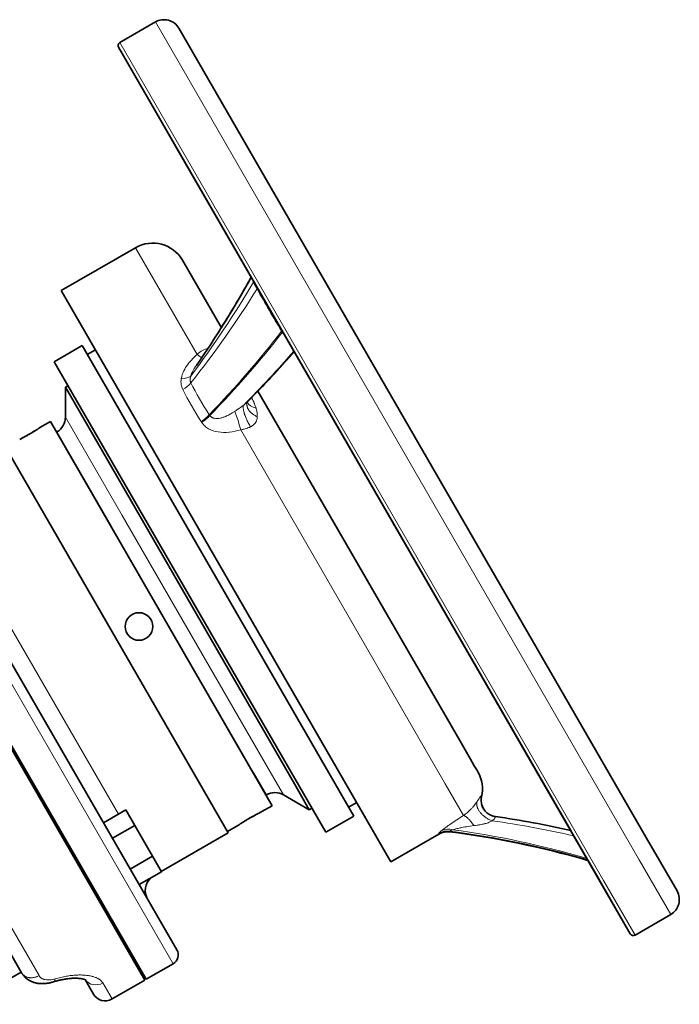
# Model space of a CAD drawing. Header units: inches. Extents: x 2990 to 3303, y 339 to 666.
# Tile 17 of 26: x 3260 to 3299, y 467 to 524. Entities that reach past the tile are written whole.
import ezdxf

# ---------------------------------------------------------------- set-up
doc = ezdxf.new("R2010")
doc.units = ezdxf.units.IN
doc.header["$MEASUREMENT"] = 0

msp = doc.modelspace()

# ---------------------------------------------------------------- linework, layer by layer
at = {"color": 7, "lineweight": 35, "ltscale": 0.300001}
for p, q in [((3268.208, 523.838), (3266.129, 522.638)), ((3298.208, 471.877), (3296.129, 470.677))]:
    msp.add_line(p, q, dxfattribs=at)
at = {"color": 7, "lineweight": 13}
for p, q in [((3268.208, 523.838), (3276.016, 510.313)), ((3273.938, 509.113), (3266.129, 522.638)), ((3267.049, 510.698), (3270.638, 504.482)), ((3276.016, 510.313), (3296.371, 475.057)), ((3294.293, 473.857), (3273.938, 509.113)), ((3262.967, 500.836), (3266.273, 495.111)), ((3265.643, 494.47), (3262.467, 499.97)), ((3273.173, 500.091), (3285.074, 479.479)), ((3252.336, 498.273), (3269.234, 469.005)), ((3266.273, 495.111), (3274.89, 480.186)), ((3273.921, 480.133), (3265.643, 494.47)), ((3257.032, 493.338), (3266.053, 477.714)), ((3261.432, 468.318), (3259.283, 472.04))]:
    msp.add_line(p, q, dxfattribs=at)
at = {"color": 7, "lineweight": 35}
for p, q in [((3277.122, 510.398), (3269.574, 523.472)), ((3273.813, 508.93), (3266.056, 522.365)), ((3274.676, 507.435), (3267.856, 519.247)), ((3267.88, 519.206), (3273.784, 508.979)), ((3269.46, 516.47), (3273.783, 508.982)), ((3267.049, 510.698), (3262.719, 508.198)), ((3296.799, 476.317), (3277.122, 510.398)), ((3272.049, 506.038), (3269.781, 509.966)), ((3294.032, 473.909), (3273.813, 508.93)), ((3262.719, 508.198), (3281.919, 474.943)), ((3292.452, 476.645), (3274.676, 507.435)), ((3263.939, 504.998), (3279.758, 477.6)), ((3276.279, 504.657), (3292.386, 476.76)), ((3276.279, 504.657), (3292.386, 476.76)), ((3262.312, 504.059), (3278.131, 476.66)), ((3276.298, 479.479), (3262.967, 502.568)), ((3285.928, 481.999), (3274.177, 502.352)), ((3262.091, 500.577), (3275.005, 478.21)), ((3267.588, 468.055), (3249.588, 499.232)), ((3267.675, 468.105), (3249.675, 499.282)), ((3259.45, 499.152), (3272.45, 476.635)), ((3253.118, 498.118), (3269.454, 469.824)), ((3268.552, 474.385), (3272.45, 476.635)), ((3293.392, 475.017), (3295.856, 470.75)), ((3258.359, 472.04), (3260.413, 468.483))]:
    msp.add_line(p, q, dxfattribs=at)
at = {"color": 7, "lineweight": 35, "ltscale": 0.456005}
msp.add_line((3266.056, 522.365), (3267.88, 519.206), dxfattribs=at)
at = {"color": 7, "lineweight": 35, "ltscale": 0.400918}
msp.add_line((3267.856, 519.247), (3269.46, 516.47), dxfattribs=at)
at = {"color": 7, "lineweight": 13, "ltscale": 0.004189}
msp.add_line((3273.932, 508.724), (3273.916, 508.694), dxfattribs=at)
at = {"color": 7, "lineweight": 13, "ltscale": 0.005058}
msp.add_line((3275.595, 505.769), (3275.619, 505.801), dxfattribs=at)
at = {"color": 7, "lineweight": 35, "ltscale": 0.234894}
for p, q in [((3263.939, 504.998), (3262.312, 504.059)), ((3279.758, 477.6), (3278.131, 476.66))]:
    msp.add_line(p, q, dxfattribs=at)
at = {"color": 7, "lineweight": 35, "ltscale": 0.067887}
for p, q in [((3264.71, 504.75), (3264.239, 504.479)), ((3279.928, 478.391), (3279.458, 478.119))]:
    msp.add_line(p, q, dxfattribs=at)
at = {"color": 7, "lineweight": 13, "ltscale": 0.009345}
msp.add_line((3270.59, 503.841), (3270.548, 503.779), dxfattribs=at)
at = {"color": 7, "lineweight": 35, "ltscale": 0.022218}
for p, q in [((3263.121, 502.657), (3262.967, 502.568)), ((3277.321, 478.062), (3277.167, 477.973))]:
    msp.add_line(p, q, dxfattribs=at)
at = {"color": 7, "lineweight": 35, "ltscale": 0.216506}
msp.add_line((3262.967, 500.836), (3262.967, 502.568), dxfattribs=at)
at = {"color": 7, "lineweight": 35, "ltscale": 0.08699}
for p, q in [((3262.091, 500.577), (3261.488, 500.229)), ((3275.005, 478.21), (3274.402, 477.862)), ((3273.009, 477.058), (3272.407, 476.71))]:
    msp.add_line(p, q, dxfattribs=at)
at = {"color": 7, "lineweight": 13, "ltscale": 0.007893}
msp.add_line((3270.906, 500.526), (3270.872, 500.58), dxfattribs=at)
at = {"color": 7, "lineweight": 13, "ltscale": 0.007475}
msp.add_line((3271.372, 500.925), (3271.34, 500.975), dxfattribs=at)
at = {"color": 7, "lineweight": 35, "ltscale": 0.01739}
msp.add_line((3261.041, 499.945), (3261.16, 500.018), dxfattribs=at)
at = {"color": 7, "lineweight": 35, "ltscale": 0.00283}
msp.add_line((3262.467, 499.97), (3262.448, 499.959), dxfattribs=at)
at = {"color": 7, "lineweight": 35, "ltscale": 0.010324}
msp.add_line((3260.668, 499.728), (3260.74, 499.768), dxfattribs=at)
at = {"color": 7, "lineweight": 35, "ltscale": 0.015776}
msp.add_line((3260.831, 499.821), (3260.94, 499.885), dxfattribs=at)
at = {"color": 7, "lineweight": 35, "ltscale": 0.156063}
msp.add_line((3285.928, 481.999), (3286.553, 480.917), dxfattribs=at)
at = {"color": 7, "lineweight": 35, "ltscale": 0.054729}
msp.add_line((3286.553, 480.917), (3286.771, 480.538), dxfattribs=at)
at = {"color": 7, "lineweight": 35, "ltscale": 0.036151}
msp.add_line((3286.771, 480.538), (3286.916, 480.288), dxfattribs=at)
at = {"color": 7, "lineweight": 13, "ltscale": 0.186687}
msp.add_line((3274.667, 478.839), (3273.921, 480.133), dxfattribs=at)
at = {"color": 7, "lineweight": 13, "ltscale": 0.194339}
msp.add_line((3275.667, 478.839), (3274.89, 480.186), dxfattribs=at)
at = {"color": 7, "lineweight": 35, "ltscale": 0.015695}
msp.add_line((3286.916, 480.288), (3286.979, 480.179), dxfattribs=at)
at = {"color": 7, "lineweight": 35, "ltscale": 0.000559}
msp.add_line((3286.979, 480.179), (3286.981, 480.175), dxfattribs=at)
at = {"color": 7, "lineweight": 35, "ltscale": 0.217292}
msp.add_line((3277.167, 477.973), (3276.298, 479.479), dxfattribs=at)
at = {"color": 7, "lineweight": 13, "ltscale": 0.265765}
msp.add_line((3285.074, 479.479), (3286.137, 477.637), dxfattribs=at)
at = {"color": 7, "lineweight": 35, "ltscale": 0.002833}
msp.add_line((3274.667, 478.839), (3274.648, 478.828), dxfattribs=at)
at = {"color": 7, "lineweight": 35, "ltscale": 0.216507}
msp.add_line((3275.667, 478.839), (3277.167, 477.973), dxfattribs=at)
at = {"color": 7, "lineweight": 13, "ltscale": 0.000652}
msp.add_line((3287.181, 478.777), (3287.183, 478.772), dxfattribs=at)
at = {"color": 7, "lineweight": 13, "ltscale": 0.00571}
msp.add_line((3287.199, 478.729), (3287.183, 478.772), dxfattribs=at)
at = {"color": 7, "lineweight": 35, "ltscale": 0.187501}
for p, q in [((3266.486, 477.964), (3265.187, 477.214)), ((3267.006, 477.064), (3265.707, 476.314)), ((3268.045, 475.264), (3266.746, 474.514))]:
    msp.add_line(p, q, dxfattribs=at)
at = {"color": 7, "lineweight": 35, "ltscale": 0.129903}
for p, q in [((3267.006, 477.064), (3266.486, 477.964)), ((3268.565, 474.364), (3268.045, 475.264))]:
    msp.add_line(p, q, dxfattribs=at)
at = {"color": 7, "lineweight": 35, "ltscale": 0.015839}
msp.add_line((3273.83, 477.559), (3273.719, 477.497), dxfattribs=at)
at = {"color": 7, "lineweight": 35, "ltscale": 0.259808}
msp.add_line((3268.045, 475.264), (3267.006, 477.064), dxfattribs=at)
at = {"color": 7, "lineweight": 35, "ltscale": 0.016789}
msp.add_line((3273.673, 477.47), (3273.558, 477.402), dxfattribs=at)
at = {"color": 7, "lineweight": 35, "ltscale": 0.403695}
msp.add_line((3284.716, 476.558), (3281.919, 474.943), dxfattribs=at)
at = {"color": 7, "lineweight": 13, "ltscale": 0.005977}
msp.add_line((3284.716, 476.558), (3284.716, 476.606), dxfattribs=at)
at = {"color": 7, "lineweight": 13, "ltscale": 0.005845}
msp.add_line((3285.339, 476.731), (3285.339, 476.684), dxfattribs=at)
at = {"color": 7, "lineweight": 35, "ltscale": 0.400917}
msp.add_line((3294.056, 473.867), (3292.452, 476.645), dxfattribs=at)
at = {"color": 7, "lineweight": 35, "ltscale": 0.443762}
msp.add_line((3298.574, 473.243), (3296.799, 476.317), dxfattribs=at)
at = {"color": 7, "lineweight": 35, "ltscale": 0.012499}
for p, q in [((3263.548, 475.253), (3263.461, 475.203)), ((3264.748, 473.175), (3264.661, 473.125)), ((3264.838, 472.818), (3264.925, 472.868))]:
    msp.add_line(p, q, dxfattribs=at)
at = {"color": 7, "lineweight": 13, "ltscale": 0.006723}
msp.add_line((3293.292, 475.095), (3293.311, 475.045), dxfattribs=at)
at = {"color": 7, "lineweight": 35, "ltscale": 0.165972}
msp.add_line((3293.392, 475.017), (3294.056, 473.867), dxfattribs=at)
at = {"color": 7, "lineweight": 13, "ltscale": 0.459066}
for p, q in [((3298.208, 471.877), (3296.371, 475.057)), ((3294.293, 473.857), (3296.129, 470.677))]:
    msp.add_line(p, q, dxfattribs=at)
at = {"color": 7, "lineweight": 35, "ltscale": 0.187498}
msp.add_line((3267.266, 473.614), (3268.565, 474.364), dxfattribs=at)
at = {"color": 7, "lineweight": 35, "ltscale": 0.456003}
msp.add_line((3295.856, 470.75), (3294.032, 473.909), dxfattribs=at)
at = {"color": 7, "lineweight": 35, "ltscale": 0.224999}
msp.add_line((3267.675, 468.105), (3269.234, 469.005), dxfattribs=at)
at = {"color": 7, "lineweight": 35, "ltscale": 0.468312}
msp.add_line((3260.392, 468.519), (3257.148, 466.646), dxfattribs=at)
at = {"color": 7, "lineweight": 13, "ltscale": 0.000793}
msp.add_line((3260.413, 468.483), (3260.416, 468.478), dxfattribs=at)
at = {"color": 7, "lineweight": 35, "ltscale": 0.087238}
msp.add_line((3264.109, 468.081), (3264.458, 467.476), dxfattribs=at)
at = {"color": 7, "lineweight": 13, "ltscale": 0.13509}
msp.add_line((3265.683, 466.955), (3265.143, 467.891), dxfattribs=at)
at = {"color": 7, "lineweight": 35, "ltscale": 0.274999}
msp.add_line((3265.683, 466.955), (3267.588, 468.055), dxfattribs=at)
at = {"color": 7, "lineweight": 35, "ltscale": 0.014443}
msp.add_line((3264.458, 467.476), (3264.516, 467.376), dxfattribs=at)
at = {"color": 7, "lineweight": 35, "ltscale": 0.010319}
msp.add_line((3264.516, 467.376), (3264.557, 467.305), dxfattribs=at)
at = {"color": 7, "lineweight": 35, "ltscale": 0.008254}
msp.add_line((3264.557, 467.305), (3264.59, 467.248), dxfattribs=at)
at = {"color": 7, "lineweight": 13}
for points in [[(3273.847, 508.871), (3273.851, 508.856), (3273.855, 508.841), (3273.865, 508.811), (3273.877, 508.781), (3273.89, 508.75), (3273.907, 508.713), (3273.916, 508.694)], [(3269.71, 503.057), (3269.713, 503.08), (3269.717, 503.102), (3269.726, 503.147), (3269.736, 503.192), (3269.748, 503.237), (3269.762, 503.282), (3269.774, 503.319), (3269.788, 503.357), (3269.802, 503.395), (3269.818, 503.433)], [(3270.548, 503.779), (3270.508, 503.718), (3270.488, 503.686), (3270.468, 503.655), (3270.45, 503.625), (3270.433, 503.595), (3270.406, 503.549), (3270.381, 503.503), (3270.358, 503.457), (3270.336, 503.411), (3270.325, 503.387), (3270.315, 503.363), (3270.306, 503.34), (3270.297, 503.318), (3270.286, 503.288), (3270.276, 503.257), (3270.266, 503.226)], [(3270.266, 503.226), (3270.261, 503.206), (3270.255, 503.186), (3270.251, 503.167), (3270.247, 503.147), (3270.242, 503.121), (3270.239, 503.095), (3270.236, 503.07), (3270.235, 503.054), (3270.234, 503.038), (3270.233, 503.017), (3270.233, 502.996), (3270.235, 502.976), (3270.237, 502.954), (3270.24, 502.932), (3270.244, 502.91), (3270.249, 502.889), (3270.256, 502.866), (3270.265, 502.844), (3270.27, 502.834), (3270.275, 502.823)], [(3274.138, 500.859), (3274.096, 500.878), (3274.055, 500.897), (3274.015, 500.919), (3273.976, 500.941), (3273.937, 500.964), (3273.918, 500.977), (3273.9, 500.989), (3273.882, 501.002), (3273.864, 501.015), (3273.833, 501.038), (3273.804, 501.063), (3273.775, 501.088), (3273.748, 501.114), (3273.722, 501.141), (3273.698, 501.168), (3273.674, 501.197), (3273.663, 501.211), (3273.653, 501.225), (3273.643, 501.24), (3273.633, 501.254), (3273.621, 501.274), (3273.609, 501.294), (3273.598, 501.313), (3273.587, 501.336), (3273.577, 501.359), (3273.568, 501.382), (3273.559, 501.405), (3273.551, 501.432), (3273.545, 501.459), (3273.54, 501.486), (3273.536, 501.513), (3273.534, 501.539), (3273.533, 501.566), (3273.534, 501.593), (3273.537, 501.619), (3273.541, 501.645), (3273.547, 501.671)], [(3274.065, 501.359), (3274.051, 501.405), (3274.036, 501.452), (3274.019, 501.499), (3274.001, 501.547), (3273.981, 501.594), (3273.969, 501.624), (3273.956, 501.654), (3273.942, 501.684), (3273.928, 501.714), (3273.899, 501.774), (3273.875, 501.82), (3273.85, 501.866), (3273.824, 501.912), (3273.797, 501.958)], [(3272.404, 500.924), (3272.458, 500.951), (3272.511, 500.978), (3272.564, 501.008), (3272.617, 501.038), (3272.651, 501.058), (3272.685, 501.078), (3272.721, 501.1), (3272.757, 501.123), (3272.826, 501.168)], [(3272.826, 501.168), (3272.919, 501.23), (3273.012, 501.292), (3273.103, 501.355), (3273.17, 501.402), (3273.236, 501.449), (3273.282, 501.482), (3273.326, 501.515)], [(3272.826, 501.168), (3272.849, 501.112), (3272.872, 501.052), (3272.895, 500.991), (3272.913, 500.944), (3272.93, 500.895), (3272.964, 500.796), (3272.997, 500.695), (3273.035, 500.576), (3273.072, 500.455), (3273.107, 500.333), (3273.141, 500.212), (3273.157, 500.151), (3273.173, 500.091)], [(3273.747, 500.271), (3273.712, 500.326), (3273.678, 500.383), (3273.646, 500.441), (3273.614, 500.5), (3273.583, 500.56), (3273.553, 500.621), (3273.524, 500.682), (3273.497, 500.743), (3273.471, 500.805), (3273.447, 500.866), (3273.424, 500.928), (3273.403, 500.989), (3273.394, 501.019), (3273.384, 501.049), (3273.375, 501.079), (3273.367, 501.108), (3273.354, 501.161), (3273.348, 501.187), (3273.342, 501.213), (3273.337, 501.238), (3273.333, 501.263), (3273.327, 501.299), (3273.322, 501.335), (3273.319, 501.369), (3273.317, 501.402), (3273.317, 501.418), (3273.317, 501.434), (3273.318, 501.449), (3273.319, 501.462), (3273.321, 501.481), (3273.323, 501.499), (3273.326, 501.515)], [(3274.138, 500.859), (3274.139, 500.895), (3274.138, 500.931), (3274.137, 500.968), (3274.134, 501.004), (3274.132, 501.028), (3274.129, 501.052), (3274.123, 501.101), (3274.115, 501.151), (3274.105, 501.202), (3274.093, 501.254), (3274.08, 501.306), (3274.065, 501.359)], [(3271.372, 500.925), (3271.386, 500.907), (3271.4, 500.891), (3271.415, 500.875), (3271.432, 500.86), (3271.449, 500.847), (3271.467, 500.834), (3271.484, 500.823), (3271.502, 500.813), (3271.521, 500.804), (3271.54, 500.795), (3271.552, 500.79), (3271.566, 500.785), (3271.593, 500.776), (3271.608, 500.772), (3271.624, 500.768)], [(3271.991, 500.775), (3272.032, 500.785), (3272.073, 500.796), (3272.115, 500.808), (3272.156, 500.821), (3272.198, 500.836), (3272.224, 500.845), (3272.249, 500.855), (3272.301, 500.877), (3272.353, 500.9), (3272.404, 500.924)], [(3273.747, 500.271), (3273.766, 500.281), (3273.785, 500.291), (3273.802, 500.301), (3273.818, 500.311), (3273.844, 500.328), (3273.869, 500.345), (3273.893, 500.363), (3273.916, 500.382), (3273.941, 500.404), (3273.964, 500.427), (3273.975, 500.439), (3273.986, 500.451), (3274.001, 500.469), (3274.016, 500.488), (3274.03, 500.507), (3274.043, 500.527), (3274.054, 500.545), (3274.064, 500.563), (3274.073, 500.581), (3274.08, 500.595), (3274.086, 500.609), (3274.097, 500.637), (3274.107, 500.666), (3274.116, 500.695), (3274.122, 500.725), (3274.126, 500.741), (3274.129, 500.758), (3274.131, 500.775), (3274.133, 500.792), (3274.137, 500.825), (3274.138, 500.859)], [(3273.173, 500.091), (3273.217, 500.1), (3273.262, 500.11), (3273.297, 500.117), (3273.332, 500.125), (3273.384, 500.139), (3273.437, 500.153), (3273.489, 500.168), (3273.54, 500.184), (3273.566, 500.193), (3273.592, 500.203), (3273.616, 500.212), (3273.641, 500.222), (3273.677, 500.237), (3273.712, 500.253), (3273.747, 500.271)], [(3287.181, 478.777), (3287.179, 478.78), (3287.178, 478.782), (3287.176, 478.784), (3287.175, 478.785), (3287.172, 478.786), (3287.169, 478.786), (3287.166, 478.784), (3287.162, 478.783), (3287.158, 478.78), (3287.154, 478.776), (3287.149, 478.771), (3287.138, 478.758), (3287.126, 478.741), (3287.113, 478.722), (3287.104, 478.707), (3287.082, 478.674), (3287.051, 478.624), (3287.013, 478.565), (3286.981, 478.515), (3286.963, 478.488), (3286.935, 478.446)], [(3286.935, 478.446), (3286.893, 478.386), (3286.871, 478.354), (3286.847, 478.322), (3286.81, 478.272), (3286.77, 478.222), (3286.727, 478.17), (3286.683, 478.118), (3286.66, 478.093), (3286.637, 478.067), (3286.605, 478.033), (3286.573, 477.999), (3286.54, 477.965), (3286.499, 477.926), (3286.458, 477.888), (3286.416, 477.85), (3286.374, 477.814), (3286.331, 477.779), (3286.299, 477.753), (3286.267, 477.729), (3286.224, 477.697), (3286.176, 477.663), (3286.137, 477.637)], [(3286.935, 478.446), (3286.929, 478.425), (3286.924, 478.404), (3286.92, 478.383), (3286.917, 478.361), (3286.915, 478.339), (3286.915, 478.325), (3286.915, 478.311), (3286.915, 478.283), (3286.918, 478.255), (3286.921, 478.229), (3286.925, 478.204), (3286.931, 478.179), (3286.937, 478.154), (3286.942, 478.137), (3286.947, 478.12), (3286.953, 478.104), (3286.959, 478.087), (3286.966, 478.07), (3286.973, 478.053), (3286.981, 478.036), (3286.989, 478.018), (3287.006, 477.984), (3287.025, 477.951), (3287.045, 477.918), (3287.066, 477.885), (3287.089, 477.853), (3287.113, 477.822), (3287.128, 477.804), (3287.142, 477.786), (3287.172, 477.752), (3287.204, 477.718), (3287.237, 477.685), (3287.271, 477.653), (3287.306, 477.622), (3287.342, 477.592), (3287.381, 477.563), (3287.42, 477.534), (3287.46, 477.506), (3287.501, 477.48), (3287.543, 477.455), (3287.586, 477.431), (3287.629, 477.408), (3287.673, 477.387), (3287.718, 477.367), (3287.763, 477.349), (3287.808, 477.332)], [(3286.137, 477.637), (3286.143, 477.637), (3286.15, 477.636), (3286.164, 477.634), (3286.178, 477.63), (3286.193, 477.624), (3286.209, 477.618), (3286.225, 477.609), (3286.237, 477.603), (3286.249, 477.596), (3286.262, 477.587), (3286.275, 477.578), (3286.297, 477.563), (3286.318, 477.546), (3286.34, 477.528), (3286.357, 477.514), (3286.373, 477.499), (3286.407, 477.468), (3286.44, 477.434), (3286.473, 477.399), (3286.507, 477.362), (3286.54, 477.324), (3286.562, 477.298), (3286.584, 477.272), (3286.627, 477.218), (3286.669, 477.162), (3286.711, 477.105), (3286.751, 477.047)], [(3286.751, 477.047), (3286.639, 477.033), (3286.528, 477.018), (3286.419, 477.003), (3286.312, 476.986), (3286.221, 476.971), (3286.132, 476.955), (3286.044, 476.939)], [(3287.393, 477.163), (3287.36, 477.154), (3287.327, 477.146), (3287.291, 477.138), (3287.253, 477.129), (3287.181, 477.114), (3287.108, 477.1), (3287.034, 477.088), (3286.988, 477.08), (3286.941, 477.073), (3286.847, 477.059), (3286.751, 477.047)], [(3285.519, 476.808), (3285.466, 476.79), (3285.442, 476.781), (3285.42, 476.773), (3285.394, 476.762), (3285.373, 476.753), (3285.356, 476.745), (3285.35, 476.741), (3285.345, 476.737), (3285.341, 476.734), (3285.34, 476.733), (3285.339, 476.731)], [(3286.044, 476.939), (3285.994, 476.929), (3285.945, 476.918), (3285.882, 476.904), (3285.819, 476.89), (3285.759, 476.875), (3285.694, 476.859), (3285.632, 476.842), (3285.573, 476.825), (3285.519, 476.808)], [(3260.413, 468.483), (3260.428, 468.459), (3260.444, 468.436), (3260.461, 468.414), (3260.479, 468.392), (3260.499, 468.372), (3260.519, 468.352), (3260.541, 468.333), (3260.564, 468.316), (3260.587, 468.299), (3260.612, 468.284), (3260.637, 468.27), (3260.664, 468.257), (3260.691, 468.244), (3260.719, 468.234), (3260.748, 468.224), (3260.777, 468.215), (3260.807, 468.208), (3260.837, 468.202), (3260.867, 468.197), (3260.885, 468.195), (3260.902, 468.194), (3260.92, 468.192), (3260.938, 468.191), (3260.974, 468.191), (3261.01, 468.191), (3261.046, 468.194), (3261.082, 468.198), (3261.118, 468.203), (3261.155, 468.21), (3261.191, 468.219), (3261.227, 468.229), (3261.262, 468.24), (3261.297, 468.253), (3261.332, 468.267), (3261.366, 468.283), (3261.399, 468.3), (3261.432, 468.318)], [(3261.577, 468.166), (3261.601, 468.151), (3261.626, 468.138), (3261.651, 468.125), (3261.678, 468.114), (3261.706, 468.104), (3261.734, 468.095), (3261.764, 468.087), (3261.794, 468.081)], [(3262.373, 468.127), (3262.455, 468.151), (3262.536, 468.173), (3262.617, 468.194), (3262.698, 468.214), (3262.778, 468.232), (3262.857, 468.249), (3262.936, 468.265), (3263.015, 468.279), (3263.092, 468.293), (3263.17, 468.304), (3263.246, 468.315), (3263.321, 468.324), (3263.395, 468.332), (3263.469, 468.339), (3263.542, 468.344), (3263.612, 468.348), (3263.683, 468.351), (3263.752, 468.353), (3263.82, 468.353), (3263.887, 468.353), (3263.952, 468.351), (3264.016, 468.348), (3264.079, 468.344), (3264.141, 468.339), (3264.201, 468.332), (3264.259, 468.325), (3264.316, 468.317), (3264.371, 468.307), (3264.425, 468.297), (3264.478, 468.285), (3264.528, 468.273), (3264.577, 468.26), (3264.624, 468.245), (3264.67, 468.23), (3264.714, 468.214), (3264.749, 468.2), (3264.783, 468.185), (3264.816, 468.17), (3264.847, 468.154), (3264.877, 468.138), (3264.906, 468.121), (3264.933, 468.103), (3264.959, 468.085), (3264.985, 468.066), (3265.01, 468.046), (3265.033, 468.025), (3265.055, 468.004), (3265.076, 467.983), (3265.095, 467.961), (3265.112, 467.938), (3265.128, 467.915), (3265.143, 467.891)]]:
    msp.add_lwpolyline(points, dxfattribs=at)
at = {"color": 7, "lineweight": 35}
for points in [[(3273.572, 501.725), (3273.775, 501.935), (3273.978, 502.145), (3274.18, 502.355), (3274.381, 502.567), (3274.58, 502.778), (3274.778, 502.991), (3274.977, 503.205), (3275.155, 503.4), (3275.293, 503.551), (3275.43, 503.702), (3275.566, 503.853), (3275.701, 504.005), (3275.835, 504.156), (3275.968, 504.307), (3276.101, 504.458), (3276.277, 504.662)], [(3262.268, 467.953), (3262.223, 467.939), (3262.177, 467.927), (3262.132, 467.915), (3262.086, 467.904), (3262.04, 467.894), (3261.994, 467.885), (3261.948, 467.877), (3261.901, 467.869), (3261.848, 467.862), (3261.794, 467.857), (3261.74, 467.852), (3261.686, 467.85), (3261.644, 467.848), (3261.602, 467.848), (3261.56, 467.849), (3261.518, 467.851), (3261.469, 467.854), (3261.42, 467.859), (3261.371, 467.865), (3261.322, 467.873), (3261.297, 467.877), (3261.271, 467.883), (3261.245, 467.888), (3261.22, 467.894), (3261.194, 467.901), (3261.169, 467.908), (3261.144, 467.915), (3261.119, 467.923), (3261.087, 467.934), (3261.055, 467.945), (3261.028, 467.956), (3261, 467.968), (3260.973, 467.979), (3260.947, 467.992), (3260.92, 468.005), (3260.894, 468.019), (3260.868, 468.033), (3260.842, 468.048), (3260.812, 468.067), (3260.783, 468.087), (3260.754, 468.107), (3260.725, 468.128), (3260.696, 468.151), (3260.668, 468.175), (3260.649, 468.191), (3260.63, 468.209), (3260.612, 468.226), (3260.594, 468.244), (3260.576, 468.263), (3260.559, 468.282), (3260.542, 468.301), (3260.526, 468.32), (3260.51, 468.34), (3260.495, 468.359), (3260.48, 468.379), (3260.466, 468.4), (3260.452, 468.42), (3260.438, 468.441), (3260.425, 468.462), (3260.413, 468.483)], [(3260.413, 468.483), (3260.425, 468.462), (3260.438, 468.441), (3260.452, 468.42), (3260.466, 468.4), (3260.48, 468.379), (3260.495, 468.359), (3260.51, 468.34), (3260.526, 468.32), (3260.542, 468.301), (3260.559, 468.282), (3260.576, 468.263), (3260.594, 468.244), (3260.612, 468.226), (3260.63, 468.209), (3260.649, 468.191), (3260.668, 468.175), (3260.696, 468.151), (3260.725, 468.128), (3260.754, 468.107), (3260.783, 468.087), (3260.812, 468.067), (3260.842, 468.048), (3260.868, 468.033), (3260.894, 468.019), (3260.92, 468.005), (3260.947, 467.992), (3260.973, 467.979), (3261, 467.968), (3261.028, 467.956), (3261.055, 467.945), (3261.087, 467.934), (3261.119, 467.923), (3261.144, 467.915), (3261.169, 467.908), (3261.195, 467.901), (3261.22, 467.894), (3261.245, 467.888), (3261.271, 467.883), (3261.297, 467.877), (3261.322, 467.873), (3261.371, 467.865), (3261.42, 467.859), (3261.469, 467.854), (3261.518, 467.851), (3261.56, 467.849), (3261.602, 467.848), (3261.644, 467.848), (3261.686, 467.85), (3261.74, 467.852), (3261.794, 467.857), (3261.848, 467.862), (3261.901, 467.869), (3261.948, 467.877), (3261.994, 467.885), (3262.04, 467.894), (3262.086, 467.904), (3262.132, 467.915), (3262.177, 467.927), (3262.223, 467.939), (3262.268, 467.953)], [(3264.136, 468.067), (3264.118, 468.077), (3264.097, 468.086), (3264.085, 468.091), (3264.071, 468.096), (3264.055, 468.101), (3264.038, 468.106), (3264.019, 468.112), (3263.999, 468.117), (3263.977, 468.122), (3263.954, 468.127), (3263.932, 468.132), (3263.908, 468.136), (3263.883, 468.14), (3263.857, 468.144), (3263.83, 468.148), (3263.802, 468.151), (3263.772, 468.154), (3263.735, 468.157), (3263.684, 468.161), (3263.633, 468.163), (3263.579, 468.164), (3263.526, 468.164), (3263.472, 468.164), (3263.417, 468.162), (3263.36, 468.159), (3263.302, 468.156), (3263.242, 468.151), (3263.181, 468.145), (3263.116, 468.137), (3263.065, 468.131), (3263.016, 468.124), (3262.966, 468.116), (3262.915, 468.108), (3262.864, 468.099), (3262.812, 468.089), (3262.759, 468.079), (3262.706, 468.068), (3262.653, 468.056), (3262.599, 468.043), (3262.545, 468.03), (3262.49, 468.016), (3262.435, 468.001), (3262.38, 467.986), (3262.324, 467.97), (3262.268, 467.953)]]:
    msp.add_lwpolyline(points, dxfattribs=at)
msp.add_circle((3267.249, 488.643), 0.804, dxfattribs=at)
for centre, radius, start, end in [((3268.708, 522.972), 1, 29.99986, 120.00002), ((3266.229, 522.465), 0.2, 119.99993, 210.00007), ((3268.049, 508.966), 2, 30, 120), ((3223.547, 536.673), 57.362, 327.72485, 331.13508), ((3231.238, 543.603), 59.544, 317.59216, 319.1512), ((3225.99, 548.388), 66.647, 316.30731, 317.59764), ((3273.704, 501.632), 0.161, 143.79324, 166.10319), ((3261.967, 500.836), 1, 300.01125, 359.99394), ((3254.327, 511.022), 12.953, 300.70166, 303.56589), ((3254.36, 510.967), 12.888, 297.47419, 300.69928), ((3254.376, 510.937), 12.854, 298.11958, 299.30377), ((3285.249, 479.175), 2, 347.12183, 30.00402), ((3275.167, 477.973), 1, 60, 120), ((3288.172, 478.506), 0.999, 167.11047, 195.72413), ((3288.143, 478.552), 0.983, 196.62922, 211.2209), ((3288.148, 478.561), 0.992, 197.77499, 261.84062), ((3280.137, 466.32), 12.888, 117.4742, 120.69928), ((3280.127, 466.339), 12.866, 118.06768, 119.30334), ((3280.193, 466.214), 13.008, 116.43701, 117.47759), ((3280.188, 466.225), 12.996, 116.43653, 117.47812), ((3280.263, 424.041), 54.096, 77.04908, 81.76957), ((3280.171, 466.265), 12.953, 120.70166, 123.56588), ((3280.234, 466.163), 13.073, 121.18016, 121.85556), ((3285.216, 475.692), 1, 82.9059, 119.99931), ((3293.035, 474.085), 0.999, 69.07018, 73.98244), ((3268.619, 473.269), 1, 132.75645, 209.99982), ((3297.708, 472.743), 1, 299.99999, 30.00002), ((3296.029, 470.85), 0.2, 210, 300), ((3268.934, 469.525), 0.6, 300.00546, 29.94396), ((3265.283, 467.648), 0.8, 209.99998, 300)]:
    msp.add_arc(centre, radius, start, end, dxfattribs=at)
at = {"color": 7, "lineweight": 13}
for centre, radius, start, end in [((3280.414, 511.819), 7.21, 205.68443, 209.23722), ((3273.38, 508.731), 0.859, 329.72432, 333.48148), ((3347.542, 549.3), 84.093, 209.18146, 211.12048), ((3274.744, 506.429), 1.002, 323.72417, 326.29283), ((3277.757, 507.203), 2.595, 211.77996, 213.57012), ((3277.053, 506.723), 1.742, 213.21814, 222.279), ((3273.221, 501.478), 3.962, 130.69443, 137.47837), ((3272.563, 502.075), 3.073, 137.38882, 145.78469), ((3271.852, 502.553), 2.217, 145.65373, 156.60386), ((3232.73, 542.23), 57.517, 316.10579, 317.60006), ((3270.825, 502.885), 1.129, 171.24061, 187.59404), ((3270.614, 502.859), 0.915, 187.72945, 207.26696), ((3271.488, 503.944), 3.047, 307.12445, 310.6257), ((3272.408, 502.876), 1.637, 310.52584, 315.32215), ((3271.789, 501.098), 1.051, 212.93772, 227.66145), ((3271.906, 501.228), 1.227, 227.68588, 240.70415), ((3272.159, 503.334), 3.397, 275.94566, 287.36373), ((3288.149, 478.559), 0.993, 167.31567, 197.60759), ((3288.152, 478.554), 0.993, 196.60417, 208.3493), ((3297.551, 459.459), 21.464, 122.12421, 123.33924), ((3287.427, 477.801), 0.62, 332.90213, 338.0966), ((3288.039, 477.558), 0.0384, 147.48851, 163.4362), ((3292.394, 467.049), 12.287, 124.65657, 126.35208), ((3295.399, 462.721), 17.557, 123.32374, 124.69222), ((3286.909, 479.043), 1.941, 284.44449, 292.058), ((3287.248, 478.205), 1.037, 292.08761, 302.69369), ((3287.464, 477.848), 0.619, 303.67727, 311.63108), ((3280.595, 425.339), 52.491, 76.81533, 82.10189), ((3287.559, 477.74), 0.476, 311.77801, 320.08784), ((3287.583, 477.718), 0.444, 320.212, 327.42861), ((3287.548, 477.74), 0.485, 327.45371, 332.74344), ((3285.215, 475.736), 1.002, 82.85009, 119.85664), ((3286.092, 475.254), 1.94, 128.47916, 133.38869), ((3288.822, 471.881), 6.279, 126.23777, 128.83101), ((3293.617, 475.225), 0.343, 180.45105, 192.2274), ((3293.003, 474.187), 1.005, 71.5399, 73.90466), ((3293.48, 475.158), 0.198, 181.48161, 198.48273), ((3293.018, 474.134), 1, 69.99033, 74.0949), ((3261.819, 468.542), 0.448, 210.12566, 237.24688), ((3261.974, 469.045), 0.981, 259.43107, 275.40904), ((3261.932, 469.577), 1.516, 275.09135, 286.93841)]:
    msp.add_arc(centre, radius, start, end, dxfattribs=at)
for centre, major_axis, ratio, start_param, end_param in [((3234.516, 510.92), (41.887, 27.372), 0.605692, 5.252214, 5.400175), ((3235.573, 511.069), (41.675, 26.473), 0.59944, 5.240291, 5.392594), ((3241.553, 510.278), (39.562, 21.53), 0.567914, 5.215517, 5.375905), ((3241.746, 510.265), (39.489, 21.422), 0.566929, 5.213635, 5.374213), ((3316.245, 225.84), (45.011, -278.982), 0.055094, 3.13977, 3.182882), ((3270.321, 505.031), (0.665, -0.757), 0.156419, 5.376941, 5.913727), ((3242.908, 511.857), (41.206, 22.209), 0.568665, 5.198521, 5.300245), ((3269.418, 503.564), (0.991, -0.119), 0.500671, 5.070581, 5.796404), ((3269.523, 502.921), (0.886, 0.462), 0.555136, 4.735366, 5.38349), ((3284.493, 499.28), (14.893, -12.731), 0.449583, 3.979352, 4.110142), ((3280.149, 499.536), (11.055, -11.19), 0.420382, 4.076703, 4.232488), ((3274.528, 501.961), (0.984, 0.172), 0.620907, 3.266349, 4.117831), ((3270.651, 500.964), (0.845, 0.533), 0.443451, 4.694718, 5.342769), ((3270.687, 500.908), (0.841, 0.539), 0.440043, 4.691263, 5.339243), ((3272.601, 502.087), (-1.198, -1.201), 0.486824, 0.295051, 0.641446), ((3314.261, 549.446), (-43.177, -49.13), 0.141212, 0.029438, 0.08875), ((4104.51, 2151.892), (-833.204, -1651.743), 0.031453, 0.010022, 0.020001), ((3288.226, 478.932), (3.509, 2.33), 0.035094, 2.959255, 3.118553), ((3285.382, 475.913), (0.638, -0.768), 0.850335, 2.217439, 2.943262), ((3287.864, 421.603), (32.671, -48.324), 0.835945, 2.356868, 2.510148), ((3287.625, 422.046), (32.386, -48.112), 0.835247, 2.353433, 2.504074), ((3262.032, 468.72), (0.237, -0.767), 0.34021, 6.283007, 6.873179), ((3264.767, 468.542), (0.693, 0.4), 0.939961, 3.242543, 4.712397)]:
    msp.add_ellipse(centre, major_axis=major_axis, ratio=ratio, start_param=start_param, end_param=end_param, dxfattribs=at)
at = {"color": 7, "lineweight": 35}
for centre, major_axis, ratio, start_param, end_param in [((3261.961, 509.991), (-14.152, -20.406), 0.426659, 1.565321, 1.810961), ((3288.099, 423.21), (33.848, -45.849), 0.834415, 2.315072, 2.471322)]:
    msp.add_ellipse(centre, major_axis=major_axis, ratio=ratio, start_param=start_param, end_param=end_param, dxfattribs=at)

doc.saveas('drawing.dxf')
